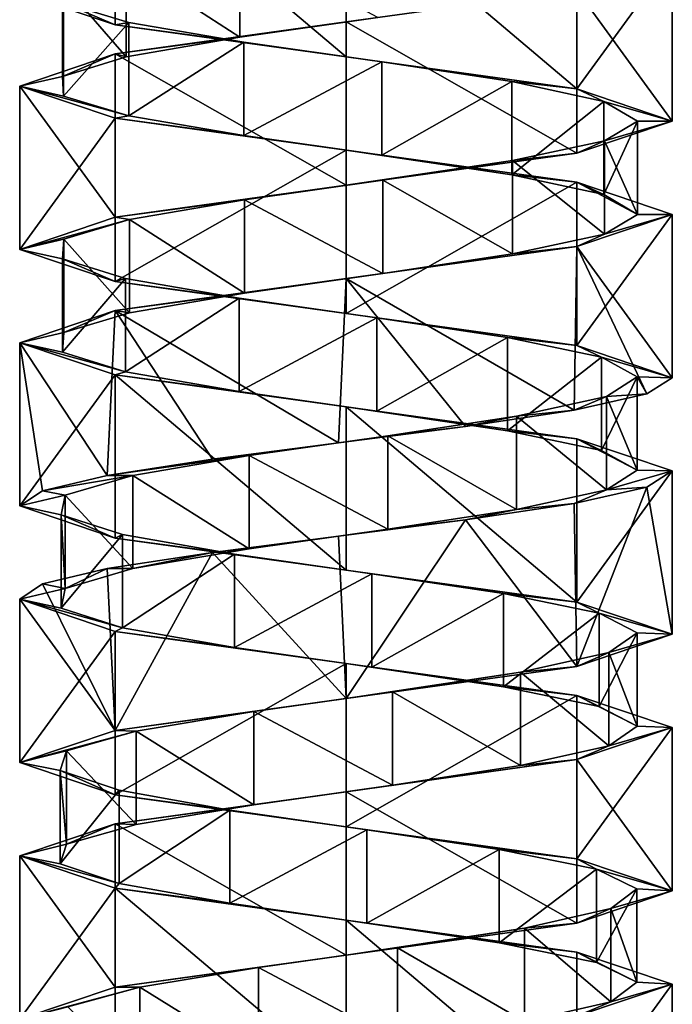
# Model space of a CAD drawing. Header units: millimetres. Extents: x -106 to 198, y -388 to 267.
# Tile 9 of 256: x 143 to 157, y -224 to -203. Entities that reach past the tile are written whole.
import ezdxf

# ---------------------------------------------------------------- set-up
doc = ezdxf.new("R2010")
doc.units = ezdxf.units.MM
doc.header["$LTSCALE"] = 52.148148
for name, color, linetype in [('5764', 7, 'CONTINUOUS'), ('5765', 7, 'CONTINUOUS'), ('5766', 7, 'CONTINUOUS'), ('5767', 7, 'CONTINUOUS'), ('5768', 7, 'CONTINUOUS'), ('5769', 7, 'CONTINUOUS'), ('6224', 7, 'CONTINUOUS'), ('6225', 7, 'CONTINUOUS'), ('6226', 7, 'CONTINUOUS'), ('6227', 7, 'CONTINUOUS'), ('6228', 7, 'CONTINUOUS'), ('6298', 7, 'CONTINUOUS'), ('6299', 7, 'CONTINUOUS'), ('6300', 7, 'CONTINUOUS'), ('6301', 7, 'CONTINUOUS'), ('6302', 7, 'CONTINUOUS')]:
    doc.layers.add(name, color=color, linetype=linetype)

msp = doc.modelspace()

# ---------------------------------------------------------------- linework, layer by layer
at = {"layer": '5764', "linetype": 'CONTINUOUS'}
for points in [[(145.285, -201.873, -15.767), (147.724, -203.451, -14.049), (147.724, -201.451, -14.049), (145.285, -201.873, -15.767)], [(147.724, -203.451, -14.049), (150.682, -203.029, -13.657), (147.724, -201.451, -14.049), (147.724, -203.451, -14.049)], [(143.921, -202.295, -18.42), (145.285, -203.873, -15.767), (145.285, -201.873, -15.767), (143.921, -202.295, -18.42)], [(145.285, -203.873, -15.767), (147.724, -203.451, -14.049), (145.285, -201.873, -15.767), (145.285, -203.873, -15.767)], [(143.921, -204.295, -18.42), (145.285, -203.873, -15.767), (143.921, -202.295, -18.42), (143.921, -204.295, -18.42)], [(143.941, -202.717, -21.404), (143.921, -204.295, -18.42), (143.921, -202.295, -18.42), (143.941, -202.717, -21.404)], [(143.941, -204.717, -21.404), (143.921, -204.295, -18.42), (143.941, -202.717, -21.404), (143.941, -204.717, -21.404)], [(145.342, -203.139, -24.038), (143.941, -204.717, -21.404), (143.941, -202.717, -21.404), (145.342, -203.139, -24.038)], [(145.342, -205.139, -24.038), (143.941, -204.717, -21.404), (145.342, -203.139, -24.038), (145.342, -205.139, -24.038)], [(147.805, -203.561, -25.722), (145.342, -205.139, -24.038), (145.342, -203.139, -24.038), (147.805, -203.561, -25.722)], [(147.805, -205.561, -25.722), (145.342, -205.139, -24.038), (147.805, -203.561, -25.722), (147.805, -205.561, -25.722)], [(150.768, -203.983, -26.073), (147.805, -205.561, -25.722), (147.805, -203.561, -25.722), (150.768, -203.983, -26.073)], [(150.768, -205.983, -26.073), (147.805, -205.561, -25.722), (150.768, -203.983, -26.073), (150.768, -205.983, -26.073)], [(153.556, -204.405, -25.01), (150.768, -205.983, -26.073), (150.768, -203.983, -26.073), (153.556, -204.405, -25.01)], [(153.556, -206.405, -25.01), (150.768, -205.983, -26.073), (153.556, -204.405, -25.01), (153.556, -206.405, -25.01)], [(155.533, -204.827, -22.776), (153.556, -206.405, -25.01), (153.556, -204.405, -25.01), (155.533, -204.827, -22.776)], [(155.533, -206.827, -22.776), (153.556, -206.405, -25.01), (155.533, -204.827, -22.776), (155.533, -206.827, -22.776)], [(156.25, -205.249, -19.88), (155.533, -206.827, -22.776), (155.533, -204.827, -22.776), (156.25, -205.249, -19.88)], [(156.25, -207.249, -19.88), (155.533, -206.827, -22.776), (156.25, -205.249, -19.88), (156.25, -207.249, -19.88)], [(155.543, -205.671, -16.982), (156.25, -207.249, -19.88), (156.25, -205.249, -19.88), (155.543, -205.671, -16.982)], [(153.572, -206.092, -14.742), (155.543, -207.671, -16.982), (155.543, -205.671, -16.982), (153.572, -206.092, -14.742)], [(155.543, -207.671, -16.982), (156.25, -207.249, -19.88), (155.543, -205.671, -16.982), (155.543, -207.671, -16.982)], [(150.788, -206.514, -13.67), (153.572, -208.092, -14.742), (153.572, -206.092, -14.742), (150.788, -206.514, -13.67)], [(153.572, -208.092, -14.742), (155.543, -207.671, -16.982), (153.572, -206.092, -14.742), (153.572, -208.092, -14.742)], [(147.824, -206.936, -14.011), (150.788, -208.514, -13.67), (150.788, -206.514, -13.67), (147.824, -206.936, -14.011)], [(150.788, -208.514, -13.67), (153.572, -208.092, -14.742), (150.788, -206.514, -13.67), (150.788, -208.514, -13.67)], [(145.356, -207.358, -15.687), (147.824, -208.936, -14.011), (147.824, -206.936, -14.011), (145.356, -207.358, -15.687)], [(147.824, -208.936, -14.011), (150.788, -208.514, -13.67), (147.824, -206.936, -14.011), (147.824, -208.936, -14.011)], [(143.946, -207.78, -18.316), (145.356, -209.358, -15.687), (145.356, -207.358, -15.687), (143.946, -207.78, -18.316)], [(145.356, -209.358, -15.687), (147.824, -208.936, -14.011), (145.356, -207.358, -15.687), (145.356, -209.358, -15.687)], [(143.916, -208.202, -21.3), (143.946, -209.78, -18.316), (143.946, -207.78, -18.316), (143.916, -208.202, -21.3)], [(143.946, -209.78, -18.316), (145.356, -209.358, -15.687), (143.946, -207.78, -18.316), (143.946, -209.78, -18.316)], [(143.916, -210.202, -21.3), (143.946, -209.78, -18.316), (143.916, -208.202, -21.3), (143.916, -210.202, -21.3)], [(145.272, -208.624, -23.958), (143.916, -210.202, -21.3), (143.916, -208.202, -21.3), (145.272, -208.624, -23.958)], [(145.272, -210.624, -23.958), (143.916, -210.202, -21.3), (145.272, -208.624, -23.958), (145.272, -210.624, -23.958)], [(147.705, -209.046, -25.683), (145.272, -210.624, -23.958), (145.272, -208.624, -23.958), (147.705, -209.046, -25.683)], [(147.705, -211.046, -25.683), (145.272, -210.624, -23.958), (147.705, -209.046, -25.683), (147.705, -211.046, -25.683)], [(150.662, -209.468, -26.085), (147.705, -211.046, -25.683), (147.705, -209.046, -25.683), (150.662, -209.468, -26.085)], [(150.662, -211.468, -26.085), (147.705, -211.046, -25.683), (150.662, -209.468, -26.085), (150.662, -211.468, -26.085)], [(153.467, -209.89, -25.07), (150.662, -211.468, -26.085), (150.662, -209.468, -26.085), (153.467, -209.89, -25.07)], [(153.467, -211.89, -25.07), (150.662, -211.468, -26.085), (153.467, -209.89, -25.07), (153.467, -211.89, -25.07)], [(155.483, -210.312, -22.87), (153.467, -211.89, -25.07), (153.467, -209.89, -25.07), (155.483, -210.312, -22.87)], [(155.483, -212.312, -22.87), (153.467, -211.89, -25.07), (155.483, -210.312, -22.87), (155.483, -212.312, -22.87)], [(156.249, -210.734, -19.987), (155.483, -212.312, -22.87), (155.483, -210.312, -22.87), (156.249, -210.734, -19.987)], [(156.249, -212.734, -19.987), (155.483, -212.312, -22.87), (156.249, -210.734, -19.987), (156.249, -212.734, -19.987)], [(155.591, -211.156, -17.077), (156.249, -212.734, -19.987), (156.249, -210.734, -19.987), (155.591, -211.156, -17.077)], [(153.659, -211.577, -14.803), (155.591, -213.156, -17.077), (155.591, -211.156, -17.077), (153.659, -211.577, -14.803)], [(155.591, -213.156, -17.077), (156.249, -212.734, -19.987), (155.591, -211.156, -17.077), (155.591, -213.156, -17.077)], [(150.894, -211.999, -13.684), (153.659, -213.577, -14.803), (153.659, -211.577, -14.803), (150.894, -211.999, -13.684)], [(153.659, -213.577, -14.803), (155.591, -213.156, -17.077), (153.659, -211.577, -14.803), (153.659, -213.577, -14.803)], [(147.924, -212.421, -13.975), (150.894, -213.999, -13.684), (150.894, -211.999, -13.684), (147.924, -212.421, -13.975)], [(150.894, -213.999, -13.684), (153.659, -213.577, -14.803), (150.894, -211.999, -13.684), (150.894, -213.999, -13.684)], [(145.428, -212.843, -15.609), (147.924, -214.421, -13.975), (147.924, -212.421, -13.975), (145.428, -212.843, -15.609)], [(147.924, -214.421, -13.975), (150.894, -213.999, -13.684), (147.924, -212.421, -13.975), (147.924, -214.421, -13.975)], [(145.428, -214.843, -15.609), (147.924, -214.421, -13.975), (145.428, -212.843, -15.609), (145.428, -214.843, -15.609)]]:
    msp.add_3dface(points, dxfattribs=at)
at = {"layer": '5765', "linetype": 'CONTINUOUS'}
for points in [[(154.95, -202.438, -14.92), (150.682, -203.029, -13.657), (150, -203.125, -12.87), (154.95, -202.438, -14.92)], [(150, -203.125, -12.87), (147.724, -203.451, -14.049), (145.05, -203.812, -14.92), (150, -203.125, -12.87)], [(150.682, -203.029, -13.657), (147.724, -203.451, -14.049), (150, -203.125, -12.87), (150.682, -203.029, -13.657)], [(147.724, -203.451, -14.049), (145.285, -203.873, -15.767), (145.05, -203.812, -14.92), (147.724, -203.451, -14.049)], [(145.05, -203.812, -14.92), (143.921, -204.295, -18.42), (143, -204.5, -19.87), (145.05, -203.812, -14.92)], [(145.285, -203.873, -15.767), (143.921, -204.295, -18.42), (145.05, -203.812, -14.92), (145.285, -203.873, -15.767)], [(143.921, -204.295, -18.42), (143.941, -204.717, -21.404), (143, -204.5, -19.87), (143.921, -204.295, -18.42)], [(143.941, -204.717, -21.404), (145.342, -205.139, -24.038), (143, -204.5, -19.87), (143.941, -204.717, -21.404)], [(143, -204.5, -19.87), (145.342, -205.139, -24.038), (145.05, -205.187, -24.82), (143, -204.5, -19.87)], [(145.342, -205.139, -24.038), (147.805, -205.561, -25.722), (145.05, -205.187, -24.82), (145.342, -205.139, -24.038)], [(145.05, -205.187, -24.82), (147.805, -205.561, -25.722), (150, -205.875, -26.87), (145.05, -205.187, -24.82)], [(147.805, -205.561, -25.722), (150.768, -205.983, -26.073), (150, -205.875, -26.87), (147.805, -205.561, -25.722)], [(150.768, -205.983, -26.073), (153.556, -206.405, -25.01), (150, -205.875, -26.87), (150.768, -205.983, -26.073)], [(150, -205.875, -26.87), (153.556, -206.405, -25.01), (154.95, -206.562, -24.82), (150, -205.875, -26.87)], [(153.556, -206.405, -25.01), (155.533, -206.827, -22.776), (154.95, -206.562, -24.82), (153.556, -206.405, -25.01)], [(155.533, -206.827, -22.776), (156.25, -207.249, -19.88), (154.95, -206.562, -24.82), (155.533, -206.827, -22.776)], [(154.95, -206.562, -24.82), (156.25, -207.249, -19.88), (157, -207.25, -19.87), (154.95, -206.562, -24.82)], [(157, -207.25, -19.87), (155.543, -207.671, -16.982), (154.95, -207.938, -14.92), (157, -207.25, -19.87)], [(156.25, -207.249, -19.88), (155.543, -207.671, -16.982), (157, -207.25, -19.87), (156.25, -207.249, -19.88)], [(155.543, -207.671, -16.982), (153.572, -208.092, -14.742), (154.95, -207.938, -14.92), (155.543, -207.671, -16.982)], [(154.95, -207.938, -14.92), (150.788, -208.514, -13.67), (150, -208.625, -12.87), (154.95, -207.938, -14.92)], [(153.572, -208.092, -14.742), (150.788, -208.514, -13.67), (154.95, -207.938, -14.92), (153.572, -208.092, -14.742)], [(150, -208.625, -12.87), (147.824, -208.936, -14.011), (145.05, -209.313, -14.92), (150, -208.625, -12.87)], [(150.788, -208.514, -13.67), (147.824, -208.936, -14.011), (150, -208.625, -12.87), (150.788, -208.514, -13.67)], [(147.824, -208.936, -14.011), (145.356, -209.358, -15.687), (145.05, -209.313, -14.92), (147.824, -208.936, -14.011)], [(145.05, -209.313, -14.92), (143.946, -209.78, -18.316), (143, -210, -19.87), (145.05, -209.313, -14.92)], [(145.356, -209.358, -15.687), (143.946, -209.78, -18.316), (145.05, -209.313, -14.92), (145.356, -209.358, -15.687)], [(143.946, -209.78, -18.316), (143.916, -210.202, -21.3), (143, -210, -19.87), (143.946, -209.78, -18.316)], [(143.916, -210.202, -21.3), (145.272, -210.624, -23.958), (143, -210, -19.87), (143.916, -210.202, -21.3)], [(143, -210, -19.87), (145.272, -210.624, -23.958), (145.05, -210.688, -24.82), (143, -210, -19.87)], [(145.272, -210.624, -23.958), (147.705, -211.046, -25.683), (145.05, -210.688, -24.82), (145.272, -210.624, -23.958)], [(145.05, -210.688, -24.82), (147.705, -211.046, -25.683), (150, -211.375, -26.87), (145.05, -210.688, -24.82)], [(147.705, -211.046, -25.683), (150.662, -211.468, -26.085), (150, -211.375, -26.87), (147.705, -211.046, -25.683)], [(150.662, -211.468, -26.085), (153.467, -211.89, -25.07), (150, -211.375, -26.87), (150.662, -211.468, -26.085)], [(150, -211.375, -26.87), (153.467, -211.89, -25.07), (154.95, -212.063, -24.82), (150, -211.375, -26.87)], [(153.467, -211.89, -25.07), (155.483, -212.312, -22.87), (154.95, -212.063, -24.82), (153.467, -211.89, -25.07)], [(155.483, -212.312, -22.87), (156.249, -212.734, -19.987), (154.95, -212.063, -24.82), (155.483, -212.312, -22.87)], [(154.95, -212.063, -24.82), (156.249, -212.734, -19.987), (157, -212.75, -19.87), (154.95, -212.063, -24.82)], [(156.249, -212.734, -19.987), (155.591, -213.156, -17.077), (157, -212.75, -19.87), (156.249, -212.734, -19.987)], [(157, -212.75, -19.87), (155.591, -213.156, -17.077), (156.451, -213.099, -17.153), (157, -212.75, -19.87)], [(156.451, -213.099, -17.153), (155.591, -213.156, -17.077), (154.891, -213.448, -14.863), (156.451, -213.099, -17.153)], [(155.591, -213.156, -17.077), (153.659, -213.577, -14.803), (154.891, -213.448, -14.863), (155.591, -213.156, -17.077)], [(154.891, -213.448, -14.863), (153.659, -213.577, -14.803), (152.565, -213.797, -13.357), (154.891, -213.448, -14.863)], [(153.659, -213.577, -14.803), (150.894, -213.999, -13.684), (152.565, -213.797, -13.357), (153.659, -213.577, -14.803)], [(152.565, -213.797, -13.357), (150.894, -213.999, -13.684), (149.836, -214.146, -12.872), (152.565, -213.797, -13.357)], [(149.836, -214.146, -12.872), (147.924, -214.421, -13.975), (147.133, -214.494, -13.484), (149.836, -214.146, -12.872)], [(150.894, -213.999, -13.684), (147.924, -214.421, -13.975), (149.836, -214.146, -12.872), (150.894, -213.999, -13.684)], [(147.133, -214.494, -13.484), (145.428, -214.843, -15.609), (144.879, -214.843, -15.097), (147.133, -214.494, -13.484)], [(147.924, -214.421, -13.975), (145.428, -214.843, -15.609), (147.133, -214.494, -13.484), (147.924, -214.421, -13.975)]]:
    msp.add_3dface(points, dxfattribs=at)
at = {"layer": '5766', "linetype": 'CONTINUOUS'}
for points in [[(145.05, -203.187, -24.82), (143.941, -202.717, -21.404), (143, -202.5, -19.87), (145.05, -203.187, -24.82)], [(145.342, -203.139, -24.038), (143.941, -202.717, -21.404), (145.05, -203.187, -24.82), (145.342, -203.139, -24.038)], [(147.805, -203.561, -25.722), (145.342, -203.139, -24.038), (145.05, -203.187, -24.82), (147.805, -203.561, -25.722)], [(150, -203.875, -26.87), (147.805, -203.561, -25.722), (145.05, -203.187, -24.82), (150, -203.875, -26.87)], [(150.768, -203.983, -26.073), (147.805, -203.561, -25.722), (150, -203.875, -26.87), (150.768, -203.983, -26.073)], [(154.95, -204.562, -24.82), (150.768, -203.983, -26.073), (150, -203.875, -26.87), (154.95, -204.562, -24.82)], [(153.556, -204.405, -25.01), (150.768, -203.983, -26.073), (154.95, -204.562, -24.82), (153.556, -204.405, -25.01)], [(155.533, -204.827, -22.776), (153.556, -204.405, -25.01), (154.95, -204.562, -24.82), (155.533, -204.827, -22.776)], [(157, -205.25, -19.87), (155.533, -204.827, -22.776), (154.95, -204.562, -24.82), (157, -205.25, -19.87)], [(156.25, -205.249, -19.88), (155.533, -204.827, -22.776), (157, -205.25, -19.87), (156.25, -205.249, -19.88)], [(154.95, -205.938, -14.92), (155.543, -205.671, -16.982), (157, -205.25, -19.87), (154.95, -205.938, -14.92)], [(155.543, -205.671, -16.982), (156.25, -205.249, -19.88), (157, -205.25, -19.87), (155.543, -205.671, -16.982)], [(153.572, -206.092, -14.742), (155.543, -205.671, -16.982), (154.95, -205.938, -14.92), (153.572, -206.092, -14.742)], [(150, -206.625, -12.87), (153.572, -206.092, -14.742), (154.95, -205.938, -14.92), (150, -206.625, -12.87)], [(150.788, -206.514, -13.67), (153.572, -206.092, -14.742), (150, -206.625, -12.87), (150.788, -206.514, -13.67)], [(147.824, -206.936, -14.011), (150.788, -206.514, -13.67), (150, -206.625, -12.87), (147.824, -206.936, -14.011)], [(145.05, -207.313, -14.92), (147.824, -206.936, -14.011), (150, -206.625, -12.87), (145.05, -207.313, -14.92)], [(145.356, -207.358, -15.687), (147.824, -206.936, -14.011), (145.05, -207.313, -14.92), (145.356, -207.358, -15.687)], [(143, -208, -19.87), (145.356, -207.358, -15.687), (145.05, -207.313, -14.92), (143, -208, -19.87)], [(143.946, -207.78, -18.316), (145.356, -207.358, -15.687), (143, -208, -19.87), (143.946, -207.78, -18.316)], [(143.916, -208.202, -21.3), (143.946, -207.78, -18.316), (143, -208, -19.87), (143.916, -208.202, -21.3)], [(145.05, -208.688, -24.82), (143.916, -208.202, -21.3), (143, -208, -19.87), (145.05, -208.688, -24.82)], [(145.272, -208.624, -23.958), (143.916, -208.202, -21.3), (145.05, -208.688, -24.82), (145.272, -208.624, -23.958)], [(147.705, -209.046, -25.683), (145.272, -208.624, -23.958), (145.05, -208.688, -24.82), (147.705, -209.046, -25.683)], [(150, -209.375, -26.87), (147.705, -209.046, -25.683), (145.05, -208.688, -24.82), (150, -209.375, -26.87)], [(150.662, -209.468, -26.085), (147.705, -209.046, -25.683), (150, -209.375, -26.87), (150.662, -209.468, -26.085)], [(154.95, -210.063, -24.82), (150.662, -209.468, -26.085), (150, -209.375, -26.87), (154.95, -210.063, -24.82)], [(153.467, -209.89, -25.07), (150.662, -209.468, -26.085), (154.95, -210.063, -24.82), (153.467, -209.89, -25.07)], [(155.483, -210.312, -22.87), (153.467, -209.89, -25.07), (154.95, -210.063, -24.82), (155.483, -210.312, -22.87)], [(157, -210.75, -19.87), (155.483, -210.312, -22.87), (154.95, -210.063, -24.82), (157, -210.75, -19.87)], [(156.249, -210.734, -19.987), (155.483, -210.312, -22.87), (157, -210.75, -19.87), (156.249, -210.734, -19.987)], [(155.591, -211.156, -17.077), (156.249, -210.734, -19.987), (156.451, -211.099, -17.153), (155.591, -211.156, -17.077)], [(156.451, -211.099, -17.153), (156.249, -210.734, -19.987), (157, -210.75, -19.87), (156.451, -211.099, -17.153)], [(153.659, -211.577, -14.803), (155.591, -211.156, -17.077), (154.891, -211.448, -14.863), (153.659, -211.577, -14.803)], [(154.891, -211.448, -14.863), (155.591, -211.156, -17.077), (156.451, -211.099, -17.153), (154.891, -211.448, -14.863)], [(152.565, -211.797, -13.357), (153.659, -211.577, -14.803), (154.891, -211.448, -14.863), (152.565, -211.797, -13.357)], [(150.894, -211.999, -13.684), (153.659, -211.577, -14.803), (152.565, -211.797, -13.357), (150.894, -211.999, -13.684)], [(149.836, -212.146, -12.872), (150.894, -211.999, -13.684), (152.565, -211.797, -13.357), (149.836, -212.146, -12.872)], [(147.924, -212.421, -13.975), (150.894, -211.999, -13.684), (149.836, -212.146, -12.872), (147.924, -212.421, -13.975)], [(147.133, -212.494, -13.484), (147.924, -212.421, -13.975), (149.836, -212.146, -12.872), (147.133, -212.494, -13.484)], [(145.428, -212.843, -15.609), (147.924, -212.421, -13.975), (144.879, -212.843, -15.097), (145.428, -212.843, -15.609)], [(144.879, -212.843, -15.097), (147.924, -212.421, -13.975), (147.133, -212.494, -13.484), (144.879, -212.843, -15.097)]]:
    msp.add_3dface(points, dxfattribs=at)
at = {"layer": '5767', "linetype": 'CONTINUOUS'}
for points in [[(145.428, -214.843, -15.609), (145.428, -212.843, -15.609), (143.974, -213.265, -18.213), (145.428, -214.843, -15.609)], [(143.892, -213.687, -21.196), (143.974, -215.265, -18.213), (143.974, -213.265, -18.213), (143.892, -213.687, -21.196)], [(143.974, -215.265, -18.213), (145.428, -214.843, -15.609), (143.974, -213.265, -18.213), (143.974, -215.265, -18.213)], [(143.892, -215.687, -21.196), (143.974, -215.265, -18.213), (143.892, -213.687, -21.196), (143.892, -215.687, -21.196)], [(145.203, -214.109, -23.876), (143.892, -215.687, -21.196), (143.892, -213.687, -21.196), (145.203, -214.109, -23.876)], [(145.203, -216.109, -23.876), (143.892, -215.687, -21.196), (145.203, -214.109, -23.876), (145.203, -216.109, -23.876)], [(147.606, -214.531, -25.644), (145.203, -216.109, -23.876), (145.203, -214.109, -23.876), (147.606, -214.531, -25.644)], [(147.606, -216.531, -25.644), (145.203, -216.109, -23.876), (147.606, -214.531, -25.644), (147.606, -216.531, -25.644)], [(150.556, -214.953, -26.095), (147.606, -216.531, -25.644), (147.606, -214.531, -25.644), (150.556, -214.953, -26.095)], [(150.556, -216.953, -26.095), (147.606, -216.531, -25.644), (150.556, -214.953, -26.095), (150.556, -216.953, -26.095)], [(153.378, -215.375, -25.128), (150.556, -216.953, -26.095), (150.556, -214.953, -26.095), (153.378, -215.375, -25.128)], [(153.378, -217.375, -25.128), (150.556, -216.953, -26.095), (153.378, -215.375, -25.128), (153.378, -217.375, -25.128)], [(155.431, -215.797, -22.963), (153.378, -217.375, -25.128), (153.378, -215.375, -25.128), (155.431, -215.797, -22.963)], [(155.431, -217.797, -22.963), (153.378, -217.375, -25.128), (155.431, -215.797, -22.963), (155.431, -217.797, -22.963)], [(156.246, -216.219, -20.093), (155.431, -217.797, -22.963), (155.431, -215.797, -22.963), (156.246, -216.219, -20.093)], [(156.246, -218.219, -20.093), (155.431, -217.797, -22.963), (156.246, -216.219, -20.093), (156.246, -218.219, -20.093)], [(155.638, -216.641, -17.172), (156.246, -218.219, -20.093), (156.246, -216.219, -20.093), (155.638, -216.641, -17.172)], [(153.745, -217.063, -14.866), (155.638, -218.641, -17.172), (155.638, -216.641, -17.172), (153.745, -217.063, -14.866)], [(155.638, -218.641, -17.172), (156.246, -218.219, -20.093), (155.638, -216.641, -17.172), (155.638, -218.641, -17.172)], [(150.999, -217.484, -13.7), (153.745, -219.063, -14.866), (153.745, -217.063, -14.866), (150.999, -217.484, -13.7)], [(153.745, -219.063, -14.866), (155.638, -218.641, -17.172), (153.745, -217.063, -14.866), (153.745, -219.063, -14.866)], [(148.025, -217.906, -13.94), (150.999, -219.484, -13.7), (150.999, -217.484, -13.7), (148.025, -217.906, -13.94)], [(150.999, -219.484, -13.7), (153.745, -219.063, -14.866), (150.999, -217.484, -13.7), (150.999, -219.484, -13.7)], [(145.501, -218.328, -15.531), (148.025, -219.906, -13.94), (148.025, -217.906, -13.94), (145.501, -218.328, -15.531)], [(148.025, -219.906, -13.94), (150.999, -219.484, -13.7), (148.025, -217.906, -13.94), (148.025, -219.906, -13.94)], [(144.003, -218.75, -18.111), (145.501, -220.328, -15.531), (145.501, -218.328, -15.531), (144.003, -218.75, -18.111)], [(145.501, -220.328, -15.531), (148.025, -219.906, -13.94), (145.501, -218.328, -15.531), (145.501, -220.328, -15.531)], [(143.871, -219.172, -21.092), (144.003, -220.75, -18.111), (144.003, -218.75, -18.111), (143.871, -219.172, -21.092)], [(144.003, -220.75, -18.111), (145.501, -220.328, -15.531), (144.003, -218.75, -18.111), (144.003, -220.75, -18.111)], [(143.871, -221.172, -21.092), (144.003, -220.75, -18.111), (143.871, -219.172, -21.092), (143.871, -221.172, -21.092)], [(145.135, -219.594, -23.794), (143.871, -221.172, -21.092), (143.871, -219.172, -21.092), (145.135, -219.594, -23.794)], [(145.135, -221.594, -23.794), (143.871, -221.172, -21.092), (145.135, -219.594, -23.794), (145.135, -221.594, -23.794)], [(147.508, -220.016, -25.602), (145.135, -221.594, -23.794), (145.135, -219.594, -23.794), (147.508, -220.016, -25.602)], [(147.508, -222.016, -25.602), (145.135, -221.594, -23.794), (147.508, -220.016, -25.602), (147.508, -222.016, -25.602)], [(150.449, -220.438, -26.104), (147.508, -222.016, -25.602), (147.508, -220.016, -25.602), (150.449, -220.438, -26.104)], [(150.449, -222.438, -26.104), (147.508, -222.016, -25.602), (150.449, -220.438, -26.104), (150.449, -222.438, -26.104)], [(153.288, -220.86, -25.185), (150.449, -222.438, -26.104), (150.449, -220.438, -26.104), (153.288, -220.86, -25.185)], [(153.288, -222.86, -25.185), (150.449, -222.438, -26.104), (153.288, -220.86, -25.185), (153.288, -222.86, -25.185)], [(155.377, -221.282, -23.056), (153.288, -222.86, -25.185), (153.288, -220.86, -25.185), (155.377, -221.282, -23.056)], [(155.377, -223.282, -23.056), (153.288, -222.86, -25.185), (155.377, -221.282, -23.056), (155.377, -223.282, -23.056)], [(156.241, -221.704, -20.2), (155.377, -223.282, -23.056), (155.377, -221.282, -23.056), (156.241, -221.704, -20.2)], [(156.241, -223.704, -20.2), (155.377, -223.282, -23.056), (156.241, -221.704, -20.2), (156.241, -223.704, -20.2)], [(155.683, -222.126, -17.269), (156.241, -223.704, -20.2), (156.241, -221.704, -20.2), (155.683, -222.126, -17.269)], [(153.83, -222.548, -14.931), (155.683, -224.126, -17.269), (155.683, -222.126, -17.269), (153.83, -222.548, -14.931)], [(155.683, -224.126, -17.269), (156.241, -223.704, -20.2), (155.683, -222.126, -17.269), (155.683, -224.126, -17.269)], [(151.104, -222.97, -13.718), (153.83, -224.548, -14.931), (153.83, -222.548, -14.931), (151.104, -222.97, -13.718)], [(153.83, -224.548, -14.931), (155.683, -224.126, -17.269), (153.83, -222.548, -14.931), (153.83, -224.548, -14.931)], [(148.126, -223.392, -13.907), (151.104, -224.97, -13.718), (151.104, -222.97, -13.718), (148.126, -223.392, -13.907)], [(151.104, -224.97, -13.718), (153.83, -224.548, -14.931), (151.104, -222.97, -13.718), (151.104, -224.97, -13.718)], [(145.576, -223.813, -15.455), (148.126, -225.392, -13.907), (148.126, -223.392, -13.907), (145.576, -223.813, -15.455)], [(148.126, -225.392, -13.907), (151.104, -224.97, -13.718), (148.126, -223.392, -13.907), (148.126, -225.392, -13.907)], [(144.033, -224.235, -18.009), (145.576, -225.813, -15.455), (145.576, -223.813, -15.455), (144.033, -224.235, -18.009)], [(145.576, -225.813, -15.455), (148.126, -225.392, -13.907), (145.576, -223.813, -15.455), (145.576, -225.813, -15.455)]]:
    msp.add_3dface(points, dxfattribs=at)
at = {"layer": '5768', "linetype": 'CONTINUOUS'}
for points in [[(144.879, -214.843, -15.097), (143.974, -215.265, -18.213), (143.487, -215.172, -17.305), (144.879, -214.843, -15.097)], [(144.879, -214.843, -15.097), (145.428, -214.843, -15.609), (143.974, -215.265, -18.213), (144.879, -214.843, -15.097)], [(143.487, -215.172, -17.305), (143.974, -215.265, -18.213), (143, -215.5, -19.87), (143.487, -215.172, -17.305)], [(143.974, -215.265, -18.213), (143.892, -215.687, -21.196), (143, -215.5, -19.87), (143.974, -215.265, -18.213)], [(143.892, -215.687, -21.196), (145.203, -216.109, -23.876), (143, -215.5, -19.87), (143.892, -215.687, -21.196)], [(143, -215.5, -19.87), (145.203, -216.109, -23.876), (145.05, -216.187, -24.82), (143, -215.5, -19.87)], [(145.203, -216.109, -23.876), (147.606, -216.531, -25.644), (145.05, -216.187, -24.82), (145.203, -216.109, -23.876)], [(145.05, -216.187, -24.82), (147.606, -216.531, -25.644), (150, -216.875, -26.87), (145.05, -216.187, -24.82)], [(147.606, -216.531, -25.644), (150.556, -216.953, -26.095), (150, -216.875, -26.87), (147.606, -216.531, -25.644)], [(150.556, -216.953, -26.095), (153.378, -217.375, -25.128), (150, -216.875, -26.87), (150.556, -216.953, -26.095)], [(150, -216.875, -26.87), (153.378, -217.375, -25.128), (154.95, -217.562, -24.82), (150, -216.875, -26.87)], [(153.378, -217.375, -25.128), (155.431, -217.797, -22.963), (154.95, -217.562, -24.82), (153.378, -217.375, -25.128)], [(155.431, -217.797, -22.963), (156.246, -218.219, -20.093), (154.95, -217.562, -24.82), (155.431, -217.797, -22.963)], [(154.95, -217.562, -24.82), (156.246, -218.219, -20.093), (157, -218.25, -19.87), (154.95, -217.562, -24.82)], [(157, -218.25, -19.87), (155.638, -218.641, -17.172), (154.95, -218.937, -14.92), (157, -218.25, -19.87)], [(156.246, -218.219, -20.093), (155.638, -218.641, -17.172), (157, -218.25, -19.87), (156.246, -218.219, -20.093)], [(155.638, -218.641, -17.172), (153.745, -219.063, -14.866), (154.95, -218.937, -14.92), (155.638, -218.641, -17.172)], [(154.95, -218.937, -14.92), (150.999, -219.484, -13.7), (150, -219.625, -12.87), (154.95, -218.937, -14.92)], [(153.745, -219.063, -14.866), (150.999, -219.484, -13.7), (154.95, -218.937, -14.92), (153.745, -219.063, -14.866)], [(150, -219.625, -12.87), (148.025, -219.906, -13.94), (145.05, -220.312, -14.92), (150, -219.625, -12.87)], [(150.999, -219.484, -13.7), (148.025, -219.906, -13.94), (150, -219.625, -12.87), (150.999, -219.484, -13.7)], [(148.025, -219.906, -13.94), (145.501, -220.328, -15.531), (145.05, -220.312, -14.92), (148.025, -219.906, -13.94)], [(145.05, -220.312, -14.92), (144.003, -220.75, -18.111), (143, -221, -19.87), (145.05, -220.312, -14.92)], [(145.501, -220.328, -15.531), (144.003, -220.75, -18.111), (145.05, -220.312, -14.92), (145.501, -220.328, -15.531)], [(144.003, -220.75, -18.111), (143.871, -221.172, -21.092), (143, -221, -19.87), (144.003, -220.75, -18.111)], [(143.871, -221.172, -21.092), (145.135, -221.594, -23.794), (143, -221, -19.87), (143.871, -221.172, -21.092)], [(143, -221, -19.87), (145.135, -221.594, -23.794), (145.05, -221.688, -24.82), (143, -221, -19.87)], [(145.135, -221.594, -23.794), (147.508, -222.016, -25.602), (145.05, -221.688, -24.82), (145.135, -221.594, -23.794)], [(145.05, -221.688, -24.82), (147.508, -222.016, -25.602), (150, -222.375, -26.87), (145.05, -221.688, -24.82)], [(147.508, -222.016, -25.602), (150.449, -222.438, -26.104), (150, -222.375, -26.87), (147.508, -222.016, -25.602)], [(150.449, -222.438, -26.104), (153.288, -222.86, -25.185), (150, -222.375, -26.87), (150.449, -222.438, -26.104)], [(150, -222.375, -26.87), (153.288, -222.86, -25.185), (154.95, -223.063, -24.82), (150, -222.375, -26.87)], [(153.288, -222.86, -25.185), (155.377, -223.282, -23.056), (154.95, -223.063, -24.82), (153.288, -222.86, -25.185)], [(155.377, -223.282, -23.056), (156.241, -223.704, -20.2), (154.95, -223.063, -24.82), (155.377, -223.282, -23.056)], [(156.241, -223.704, -20.2), (157, -223.75, -19.87), (154.95, -223.063, -24.82), (156.241, -223.704, -20.2)], [(157, -223.75, -19.87), (155.683, -224.126, -17.269), (154.95, -224.438, -14.92), (157, -223.75, -19.87)], [(156.241, -223.704, -20.2), (155.683, -224.126, -17.269), (157, -223.75, -19.87), (156.241, -223.704, -20.2)], [(155.683, -224.126, -17.269), (153.83, -224.548, -14.931), (154.95, -224.438, -14.92), (155.683, -224.126, -17.269)]]:
    msp.add_3dface(points, dxfattribs=at)
at = {"layer": '5769', "linetype": 'CONTINUOUS'}
for points in [[(145.428, -212.843, -15.609), (144.879, -212.843, -15.097), (143.487, -213.172, -17.305), (145.428, -212.843, -15.609)], [(143.974, -213.265, -18.213), (145.428, -212.843, -15.609), (143.487, -213.172, -17.305), (143.974, -213.265, -18.213)], [(143, -213.5, -19.87), (143.974, -213.265, -18.213), (143.487, -213.172, -17.305), (143, -213.5, -19.87)], [(143.892, -213.687, -21.196), (143.974, -213.265, -18.213), (143, -213.5, -19.87), (143.892, -213.687, -21.196)], [(145.05, -214.188, -24.82), (143.892, -213.687, -21.196), (143, -213.5, -19.87), (145.05, -214.188, -24.82)], [(145.203, -214.109, -23.876), (143.892, -213.687, -21.196), (145.05, -214.188, -24.82), (145.203, -214.109, -23.876)], [(147.606, -214.531, -25.644), (145.203, -214.109, -23.876), (145.05, -214.188, -24.82), (147.606, -214.531, -25.644)], [(150, -214.875, -26.87), (147.606, -214.531, -25.644), (145.05, -214.188, -24.82), (150, -214.875, -26.87)], [(150.556, -214.953, -26.095), (147.606, -214.531, -25.644), (150, -214.875, -26.87), (150.556, -214.953, -26.095)], [(154.95, -215.562, -24.82), (150.556, -214.953, -26.095), (150, -214.875, -26.87), (154.95, -215.562, -24.82)], [(153.378, -215.375, -25.128), (150.556, -214.953, -26.095), (154.95, -215.562, -24.82), (153.378, -215.375, -25.128)], [(155.431, -215.797, -22.963), (153.378, -215.375, -25.128), (154.95, -215.562, -24.82), (155.431, -215.797, -22.963)], [(157, -216.25, -19.87), (155.431, -215.797, -22.963), (154.95, -215.562, -24.82), (157, -216.25, -19.87)], [(156.246, -216.219, -20.093), (155.431, -215.797, -22.963), (157, -216.25, -19.87), (156.246, -216.219, -20.093)], [(154.95, -216.937, -14.92), (155.638, -216.641, -17.172), (157, -216.25, -19.87), (154.95, -216.937, -14.92)], [(155.638, -216.641, -17.172), (156.246, -216.219, -20.093), (157, -216.25, -19.87), (155.638, -216.641, -17.172)], [(153.745, -217.063, -14.866), (155.638, -216.641, -17.172), (154.95, -216.937, -14.92), (153.745, -217.063, -14.866)], [(150, -217.625, -12.87), (153.745, -217.063, -14.866), (154.95, -216.937, -14.92), (150, -217.625, -12.87)], [(150.999, -217.484, -13.7), (153.745, -217.063, -14.866), (150, -217.625, -12.87), (150.999, -217.484, -13.7)], [(148.025, -217.906, -13.94), (150.999, -217.484, -13.7), (150, -217.625, -12.87), (148.025, -217.906, -13.94)], [(145.05, -218.312, -14.92), (148.025, -217.906, -13.94), (150, -217.625, -12.87), (145.05, -218.312, -14.92)], [(145.501, -218.328, -15.531), (148.025, -217.906, -13.94), (145.05, -218.312, -14.92), (145.501, -218.328, -15.531)], [(143, -219, -19.87), (145.501, -218.328, -15.531), (145.05, -218.312, -14.92), (143, -219, -19.87)], [(144.003, -218.75, -18.111), (145.501, -218.328, -15.531), (143, -219, -19.87), (144.003, -218.75, -18.111)], [(143.871, -219.172, -21.092), (144.003, -218.75, -18.111), (143, -219, -19.87), (143.871, -219.172, -21.092)], [(145.05, -219.688, -24.82), (143.871, -219.172, -21.092), (143, -219, -19.87), (145.05, -219.688, -24.82)], [(145.135, -219.594, -23.794), (143.871, -219.172, -21.092), (145.05, -219.688, -24.82), (145.135, -219.594, -23.794)], [(147.508, -220.016, -25.602), (145.135, -219.594, -23.794), (145.05, -219.688, -24.82), (147.508, -220.016, -25.602)], [(150, -220.375, -26.87), (147.508, -220.016, -25.602), (145.05, -219.688, -24.82), (150, -220.375, -26.87)], [(150.449, -220.438, -26.104), (147.508, -220.016, -25.602), (150, -220.375, -26.87), (150.449, -220.438, -26.104)], [(154.95, -221.063, -24.82), (150.449, -220.438, -26.104), (150, -220.375, -26.87), (154.95, -221.063, -24.82)], [(153.288, -220.86, -25.185), (150.449, -220.438, -26.104), (154.95, -221.063, -24.82), (153.288, -220.86, -25.185)], [(155.377, -221.282, -23.056), (153.288, -220.86, -25.185), (154.95, -221.063, -24.82), (155.377, -221.282, -23.056)], [(157, -221.75, -19.87), (155.377, -221.282, -23.056), (154.95, -221.063, -24.82), (157, -221.75, -19.87)], [(156.241, -221.704, -20.2), (155.377, -221.282, -23.056), (157, -221.75, -19.87), (156.241, -221.704, -20.2)], [(154.95, -222.438, -14.92), (155.683, -222.126, -17.269), (157, -221.75, -19.87), (154.95, -222.438, -14.92)], [(155.683, -222.126, -17.269), (156.241, -221.704, -20.2), (157, -221.75, -19.87), (155.683, -222.126, -17.269)], [(153.83, -222.548, -14.931), (155.683, -222.126, -17.269), (154.95, -222.438, -14.92), (153.83, -222.548, -14.931)], [(150, -223.125, -12.87), (153.83, -222.548, -14.931), (154.95, -222.438, -14.92), (150, -223.125, -12.87)], [(151.104, -222.97, -13.718), (153.83, -222.548, -14.931), (150, -223.125, -12.87), (151.104, -222.97, -13.718)], [(148.126, -223.392, -13.907), (151.104, -222.97, -13.718), (150, -223.125, -12.87), (148.126, -223.392, -13.907)], [(145.05, -223.812, -14.92), (148.126, -223.392, -13.907), (150, -223.125, -12.87), (145.05, -223.812, -14.92)], [(145.576, -223.813, -15.455), (148.126, -223.392, -13.907), (145.05, -223.812, -14.92), (145.576, -223.813, -15.455)], [(143, -224.5, -19.87), (145.576, -223.813, -15.455), (145.05, -223.812, -14.92), (143, -224.5, -19.87)], [(144.033, -224.235, -18.009), (145.576, -223.813, -15.455), (143, -224.5, -19.87), (144.033, -224.235, -18.009)]]:
    msp.add_3dface(points, dxfattribs=at)
at = {"layer": '6224', "linetype": 'CONTINUOUS'}
for points in [[(157, -201.75, -19.87), (154.95, -202.438, -14.92), (157, -205.25, -19.87), (157, -201.75, -19.87)], [(154.95, -202.438, -14.92), (150, -203.125, -12.87), (154.95, -205.938, -14.92), (154.95, -202.438, -14.92)], [(154.95, -202.438, -14.92), (154.95, -205.938, -14.92), (157, -205.25, -19.87), (154.95, -202.438, -14.92)], [(150, -203.125, -12.87), (145.05, -203.812, -14.92), (150, -206.625, -12.87), (150, -203.125, -12.87)], [(150, -203.125, -12.87), (150, -206.625, -12.87), (154.95, -205.938, -14.92), (150, -203.125, -12.87)], [(145.05, -203.812, -14.92), (143, -204.5, -19.87), (145.05, -207.313, -14.92), (145.05, -203.812, -14.92)], [(145.05, -203.812, -14.92), (145.05, -207.313, -14.92), (150, -206.625, -12.87), (145.05, -203.812, -14.92)], [(143, -204.5, -19.87), (143, -208, -19.87), (145.05, -207.313, -14.92), (143, -204.5, -19.87)]]:
    msp.add_3dface(points, dxfattribs=at)
at = {"layer": '6225', "linetype": 'CONTINUOUS'}
for points in [[(157, -207.25, -19.87), (154.95, -207.938, -14.92), (157, -210.75, -19.87), (157, -207.25, -19.87)], [(154.95, -207.938, -14.92), (150, -208.625, -12.87), (154.891, -211.448, -14.863), (154.95, -207.938, -14.92)], [(154.95, -207.938, -14.92), (154.891, -211.448, -14.863), (156.451, -211.099, -17.153), (154.95, -207.938, -14.92)], [(154.95, -207.938, -14.92), (156.451, -211.099, -17.153), (157, -210.75, -19.87), (154.95, -207.938, -14.92)], [(150, -208.625, -12.87), (145.05, -209.313, -14.92), (149.836, -212.146, -12.872), (150, -208.625, -12.87)], [(150, -208.625, -12.87), (149.836, -212.146, -12.872), (152.565, -211.797, -13.357), (150, -208.625, -12.87)], [(150, -208.625, -12.87), (152.565, -211.797, -13.357), (154.891, -211.448, -14.863), (150, -208.625, -12.87)], [(145.05, -209.313, -14.92), (143, -210, -19.87), (144.879, -212.843, -15.097), (145.05, -209.313, -14.92)], [(145.05, -209.313, -14.92), (144.879, -212.843, -15.097), (147.133, -212.494, -13.484), (145.05, -209.313, -14.92)], [(145.05, -209.313, -14.92), (147.133, -212.494, -13.484), (149.836, -212.146, -12.872), (145.05, -209.313, -14.92)], [(144.879, -212.843, -15.097), (143, -210, -19.87), (143.487, -213.172, -17.305), (144.879, -212.843, -15.097)], [(143, -210, -19.87), (143, -213.5, -19.87), (143.487, -213.172, -17.305), (143, -210, -19.87)]]:
    msp.add_3dface(points, dxfattribs=at)
at = {"layer": '6226', "linetype": 'CONTINUOUS'}
for points in [[(157, -212.75, -19.87), (156.451, -213.099, -17.153), (157, -216.25, -19.87), (157, -212.75, -19.87)], [(156.451, -213.099, -17.153), (154.891, -213.448, -14.863), (154.95, -216.937, -14.92), (156.451, -213.099, -17.153)], [(156.451, -213.099, -17.153), (154.95, -216.937, -14.92), (157, -216.25, -19.87), (156.451, -213.099, -17.153)], [(154.891, -213.448, -14.863), (152.565, -213.797, -13.357), (154.95, -216.937, -14.92), (154.891, -213.448, -14.863)], [(152.565, -213.797, -13.357), (149.836, -214.146, -12.872), (150, -217.625, -12.87), (152.565, -213.797, -13.357)], [(152.565, -213.797, -13.357), (150, -217.625, -12.87), (154.95, -216.937, -14.92), (152.565, -213.797, -13.357)], [(149.836, -214.146, -12.872), (147.133, -214.494, -13.484), (150, -217.625, -12.87), (149.836, -214.146, -12.872)], [(147.133, -214.494, -13.484), (144.879, -214.843, -15.097), (145.05, -218.312, -14.92), (147.133, -214.494, -13.484)], [(147.133, -214.494, -13.484), (145.05, -218.312, -14.92), (150, -217.625, -12.87), (147.133, -214.494, -13.484)], [(144.879, -214.843, -15.097), (143.487, -215.172, -17.305), (145.05, -218.312, -14.92), (144.879, -214.843, -15.097)], [(143.487, -215.172, -17.305), (143, -215.5, -19.87), (145.05, -218.312, -14.92), (143.487, -215.172, -17.305)], [(143, -215.5, -19.87), (143, -219, -19.87), (145.05, -218.312, -14.92), (143, -215.5, -19.87)]]:
    msp.add_3dface(points, dxfattribs=at)
at = {"layer": '6227', "linetype": 'CONTINUOUS'}
for points in [[(157, -218.25, -19.87), (154.95, -218.937, -14.92), (157, -221.75, -19.87), (157, -218.25, -19.87)], [(154.95, -218.937, -14.92), (150, -219.625, -12.87), (154.95, -222.438, -14.92), (154.95, -218.937, -14.92)], [(154.95, -218.937, -14.92), (154.95, -222.438, -14.92), (157, -221.75, -19.87), (154.95, -218.937, -14.92)], [(150, -219.625, -12.87), (145.05, -220.312, -14.92), (150, -223.125, -12.87), (150, -219.625, -12.87)], [(150, -219.625, -12.87), (150, -223.125, -12.87), (154.95, -222.438, -14.92), (150, -219.625, -12.87)], [(145.05, -220.312, -14.92), (143, -221, -19.87), (145.05, -223.812, -14.92), (145.05, -220.312, -14.92)], [(145.05, -220.312, -14.92), (145.05, -223.812, -14.92), (150, -223.125, -12.87), (145.05, -220.312, -14.92)], [(143, -221, -19.87), (143, -224.5, -19.87), (145.05, -223.812, -14.92), (143, -221, -19.87)]]:
    msp.add_3dface(points, dxfattribs=at)
at = {"layer": '6228', "linetype": 'CONTINUOUS'}
msp.add_3dface([(157, -223.75, -19.87), (154.95, -224.438, -14.92), (157, -227.25, -19.87), (157, -223.75, -19.87)], dxfattribs=at)
at = {"layer": '6298', "linetype": 'CONTINUOUS'}
for points in [[(145.05, -199.687, -24.82), (145.05, -203.187, -24.82), (143, -202.5, -19.87), (145.05, -199.687, -24.82)], [(145.05, -199.687, -24.82), (150, -200.375, -26.87), (150, -203.875, -26.87), (145.05, -199.687, -24.82)], [(145.05, -199.687, -24.82), (150, -203.875, -26.87), (145.05, -203.187, -24.82), (145.05, -199.687, -24.82)], [(150, -200.375, -26.87), (154.95, -201.063, -24.82), (154.95, -204.562, -24.82), (150, -200.375, -26.87)], [(150, -200.375, -26.87), (154.95, -204.562, -24.82), (150, -203.875, -26.87), (150, -200.375, -26.87)], [(154.95, -201.063, -24.82), (157, -201.75, -19.87), (154.95, -204.562, -24.82), (154.95, -201.063, -24.82)], [(157, -201.75, -19.87), (157, -205.25, -19.87), (154.95, -204.562, -24.82), (157, -201.75, -19.87)]]:
    msp.add_3dface(points, dxfattribs=at)
at = {"layer": '6299', "linetype": 'CONTINUOUS'}
for points in [[(143, -204.5, -19.87), (145.05, -205.187, -24.82), (143, -208, -19.87), (143, -204.5, -19.87)], [(145.05, -205.187, -24.82), (145.05, -208.688, -24.82), (143, -208, -19.87), (145.05, -205.187, -24.82)], [(145.05, -205.187, -24.82), (150, -205.875, -26.87), (145.05, -208.688, -24.82), (145.05, -205.187, -24.82)], [(150, -205.875, -26.87), (150, -209.375, -26.87), (145.05, -208.688, -24.82), (150, -205.875, -26.87)], [(150, -205.875, -26.87), (154.95, -206.562, -24.82), (150, -209.375, -26.87), (150, -205.875, -26.87)], [(154.95, -206.562, -24.82), (154.95, -210.063, -24.82), (150, -209.375, -26.87), (154.95, -206.562, -24.82)], [(154.95, -206.562, -24.82), (157, -207.25, -19.87), (154.95, -210.063, -24.82), (154.95, -206.562, -24.82)], [(157, -207.25, -19.87), (157, -210.75, -19.87), (154.95, -210.063, -24.82), (157, -207.25, -19.87)]]:
    msp.add_3dface(points, dxfattribs=at)
at = {"layer": '6300', "linetype": 'CONTINUOUS'}
for points in [[(143, -210, -19.87), (145.05, -210.688, -24.82), (143, -213.5, -19.87), (143, -210, -19.87)], [(145.05, -210.688, -24.82), (145.05, -214.188, -24.82), (143, -213.5, -19.87), (145.05, -210.688, -24.82)], [(145.05, -210.688, -24.82), (150, -211.375, -26.87), (150, -214.875, -26.87), (145.05, -210.688, -24.82)], [(145.05, -210.688, -24.82), (150, -214.875, -26.87), (145.05, -214.188, -24.82), (145.05, -210.688, -24.82)], [(150, -211.375, -26.87), (154.95, -212.063, -24.82), (154.95, -215.562, -24.82), (150, -211.375, -26.87)], [(150, -211.375, -26.87), (154.95, -215.562, -24.82), (150, -214.875, -26.87), (150, -211.375, -26.87)], [(154.95, -212.063, -24.82), (157, -212.75, -19.87), (154.95, -215.562, -24.82), (154.95, -212.063, -24.82)], [(157, -212.75, -19.87), (157, -216.25, -19.87), (154.95, -215.562, -24.82), (157, -212.75, -19.87)]]:
    msp.add_3dface(points, dxfattribs=at)
at = {"layer": '6301', "linetype": 'CONTINUOUS'}
for points in [[(143, -215.5, -19.87), (145.05, -216.187, -24.82), (143, -219, -19.87), (143, -215.5, -19.87)], [(145.05, -216.187, -24.82), (145.05, -219.688, -24.82), (143, -219, -19.87), (145.05, -216.187, -24.82)], [(145.05, -216.187, -24.82), (150, -216.875, -26.87), (145.05, -219.688, -24.82), (145.05, -216.187, -24.82)], [(150, -216.875, -26.87), (150, -220.375, -26.87), (145.05, -219.688, -24.82), (150, -216.875, -26.87)], [(150, -216.875, -26.87), (154.95, -217.562, -24.82), (150, -220.375, -26.87), (150, -216.875, -26.87)], [(154.95, -217.562, -24.82), (154.95, -221.063, -24.82), (150, -220.375, -26.87), (154.95, -217.562, -24.82)], [(154.95, -217.562, -24.82), (157, -218.25, -19.87), (154.95, -221.063, -24.82), (154.95, -217.562, -24.82)], [(157, -218.25, -19.87), (157, -221.75, -19.87), (154.95, -221.063, -24.82), (157, -218.25, -19.87)]]:
    msp.add_3dface(points, dxfattribs=at)
at = {"layer": '6302', "linetype": 'CONTINUOUS'}
for points in [[(143, -221, -19.87), (145.05, -221.688, -24.82), (143, -224.5, -19.87), (143, -221, -19.87)], [(145.05, -221.688, -24.82), (145.05, -225.187, -24.82), (143, -224.5, -19.87), (145.05, -221.688, -24.82)], [(145.05, -221.688, -24.82), (150, -222.375, -26.87), (150, -225.875, -26.87), (145.05, -221.688, -24.82)], [(145.05, -221.688, -24.82), (150, -225.875, -26.87), (145.05, -225.187, -24.82), (145.05, -221.688, -24.82)], [(150, -222.375, -26.87), (154.95, -223.063, -24.82), (154.95, -226.563, -24.82), (150, -222.375, -26.87)], [(150, -222.375, -26.87), (154.95, -226.563, -24.82), (150, -225.875, -26.87), (150, -222.375, -26.87)], [(154.95, -223.063, -24.82), (157, -223.75, -19.87), (154.95, -226.563, -24.82), (154.95, -223.063, -24.82)], [(157, -223.75, -19.87), (157, -227.25, -19.87), (154.95, -226.563, -24.82), (157, -223.75, -19.87)]]:
    msp.add_3dface(points, dxfattribs=at)

doc.saveas('drawing.dxf')
